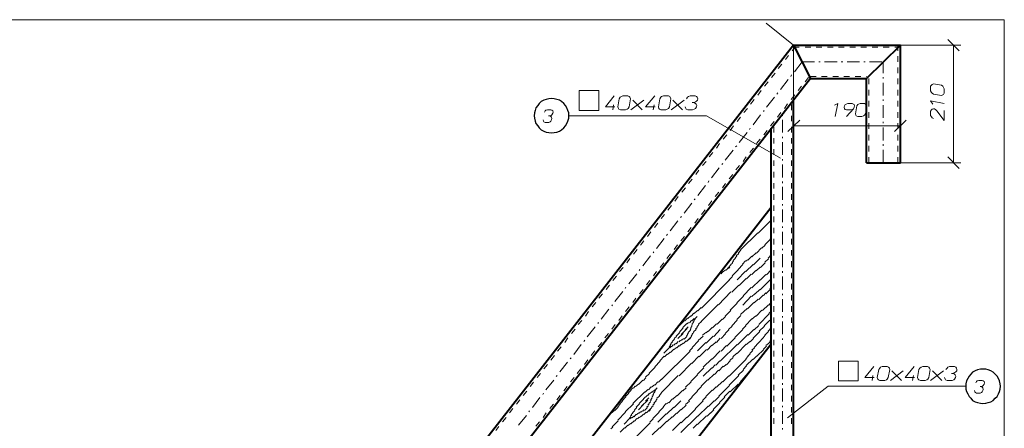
# Model space of a CAD drawing. Header units: millimetres. Extents: x 5545 to 136428, y -146986 to -36607.
# Tile 105 of 105: x 47473 to 48197, y -54994 to -54693. Entities that reach past the tile are written whole.
import ezdxf

# ---------------------------------------------------------------- set-up
doc = ezdxf.new("R2010")
doc.units = ezdxf.units.MM
doc.header["$LTSCALE"] = 8
doc.layers.add('1', color=7, linetype='Continuous')
doc.layers.add('Arc_opisy', color=18, linetype='Continuous')

msp = doc.modelspace()

# ---------------------------------------------------------------- linework, layer by layer
at = {"layer": '1', "color": 7, "lineweight": 5}
for points in [[(48042.39, -54711.839), (48022.221, -54695.86)], [(48155.809, -54707.648), (48164.191, -54716.03)], [(48042.39, -54711.839), (48042.39, -54777.061)], [(48120.972, -54711.839), (48165.501, -54711.839)], [(48120.972, -54711.839), (48120.972, -54777.061)], [(48160, -54798.54), (48160, -54711.839)], [(48048.677, -54724.15), (48042.914, -54731.484)], [(48048.677, -54724.15), (48057.845, -54724.15)], [(48060.988, -54724.15), (48062.036, -54724.15)], [(48065.179, -54724.15), (48074.347, -54724.15)], [(48077.49, -54724.15), (48078.538, -54724.15)], [(48081.681, -54724.15), (48090.849, -54724.15)], [(48093.992, -54724.15), (48095.04, -54724.15)], [(48098.183, -54724.15), (48107.351, -54724.15)], [(48108.399, -54732.532), (48108.399, -54724.15)], [(48038.461, -54737.247), (48032.699, -54744.581)], [(48040.819, -54733.841), (48040.295, -54734.889)], [(48108.399, -54736.461), (48108.399, -54735.413)], [(48108.399, -54749.034), (48108.399, -54739.604)], [(48028.246, -54750.343), (48022.483, -54757.678)], [(48030.865, -54746.938), (48030.079, -54747.986)], [(48108.399, -54752.963), (48108.399, -54751.915)], [(47859.558, -54760.297), (47859.034, -54761.345)], [(47860.082, -54759.773), (47859.558, -54760.297)], [(47861.13, -54759.511), (47860.082, -54759.773)], [(47863.749, -54759.511), (47861.13, -54759.511)], [(47864.535, -54759.773), (47863.749, -54759.511)], [(47865.059, -54760.297), (47864.535, -54759.773)], [(47865.321, -54761.345), (47865.059, -54760.297)], [(48020.65, -54760.035), (48020.126, -54760.821)], [(48108.399, -54765.536), (48108.399, -54756.106)], [(47857.986, -54766.846), (47858.248, -54767.893)], [(47862.963, -54763.964), (47861.915, -54763.964)], [(47862.963, -54763.964), (47864.011, -54763.702)], [(47863.749, -54764.488), (47862.963, -54763.964)], [(47864.273, -54765.012), (47863.749, -54764.488)], [(47863.749, -54767.893), (47864.273, -54766.846)], [(47864.011, -54763.702), (47864.535, -54763.178)], [(47864.535, -54766.06), (47864.273, -54765.012)], [(47864.273, -54766.846), (47864.535, -54766.06)], [(47864.535, -54763.178), (47865.059, -54762.131)], [(47865.059, -54762.131), (47865.321, -54761.345)], [(47978.216, -54763.964), (47876.846, -54763.964)], [(47978.216, -54763.964), (48032.699, -54795.135)], [(48018.03, -54763.178), (48012.529, -54770.513)], [(48034.27, -54763.964), (48034.27, -54762.916)], [(48034.27, -54776.275), (48034.27, -54766.846)], [(48038.199, -54775.489), (48046.843, -54767.107)], [(48125.163, -54767.107), (48116.519, -54775.489)], [(47858.248, -54767.893), (47858.51, -54768.417)], [(47858.51, -54768.417), (47859.558, -54768.941)], [(47859.558, -54768.941), (47862.177, -54768.941)], [(47862.177, -54768.941), (47863.225, -54768.417)], [(47863.225, -54768.417), (47863.749, -54767.893)], [(48010.434, -54773.132), (48009.91, -54773.918)], [(48042.39, -54771.298), (48120.972, -54771.298)], [(48108.399, -54769.465), (48108.399, -54768.417)], [(48108.399, -54782.038), (48108.399, -54772.608)], [(48008.077, -54776.275), (48002.314, -54783.61)], [(48034.27, -54780.466), (48034.27, -54779.419)], [(47997.861, -54789.372), (47992.098, -54796.706)], [(48000.48, -54785.967), (47999.695, -54786.753)], [(48034.27, -54792.777), (48034.27, -54783.348)], [(48108.399, -54785.967), (48108.399, -54784.919)], [(48108.399, -54798.54), (48108.399, -54789.11)], [(48034.27, -54796.968), (48034.27, -54795.921)], [(48164.191, -54802.731), (48155.809, -54794.087)], [(47987.645, -54802.207), (47981.883, -54809.541)], [(47990.265, -54799.064), (47989.479, -54799.85)], [(48034.27, -54809.279), (48034.27, -54799.85)], [(48120.972, -54798.54), (48165.501, -54798.54)], [(47977.43, -54815.304), (47971.929, -54822.638)], [(47980.049, -54811.899), (47979.525, -54812.947)], [(48034.27, -54813.47), (48034.27, -54812.423)], [(48034.27, -54825.781), (48034.27, -54816.352)], [(47969.834, -54824.996), (47969.31, -54825.781)], [(47967.476, -54828.401), (47961.714, -54835.735)], [(48034.27, -54829.972), (48034.27, -54828.925)], [(48034.27, -54842.284), (48034.27, -54832.854)], [(47959.88, -54838.093), (47959.094, -54838.878)], [(47957.261, -54841.236), (47951.498, -54848.57)], [(48016.197, -54850.404), (48025.626, -54840.974)], [(48025.888, -54841.498), (48025.888, -54841.236)], [(48034.27, -54846.475), (48034.27, -54845.427)], [(47947.045, -54854.333), (47941.544, -54861.667)], [(47949.664, -54851.189), (47948.879, -54851.975)], [(48003.362, -54862.715), (48015.935, -54850.142)], [(48025.102, -54854.595), (48025.888, -54853.547)], [(48034.27, -54858.786), (48034.27, -54849.356)], [(48015.149, -54865.072), (48018.816, -54861.143)], [(48019.078, -54861.405), (48021.435, -54859.309)], [(48021.173, -54859.048), (48025.364, -54854.857)], [(47937.091, -54867.168), (47931.329, -54874.502)], [(47939.449, -54864.024), (47938.925, -54864.81)], [(47997.861, -54870.573), (47999.695, -54868.739)], [(47999.433, -54868.477), (48000.48, -54867.43)], [(48000.218, -54867.168), (48002.052, -54865.334)], [(48001.528, -54865.072), (48003.624, -54862.977)], [(48008.6, -54870.311), (48011.744, -54867.43)], [(48011.744, -54867.691), (48014.887, -54864.81)], [(48012.791, -54873.716), (48017.768, -54868.739)], [(48023.531, -54868.739), (48025.888, -54866.382)], [(48034.27, -54862.977), (48034.27, -54861.929)], [(48034.27, -54875.288), (48034.27, -54865.858)], [(47992.622, -54877.645), (47996.289, -54873.716)], [(47992.622, -54873.978), (47992.884, -54873.716)], [(47994.456, -54876.335), (47995.504, -54875.288)], [(47996.289, -54873.454), (47997.337, -54872.406)], [(47997.075, -54872.144), (47998.123, -54870.835)], [(48001.528, -54877.121), (48004.933, -54873.454)], [(48004.671, -54873.192), (48007.029, -54870.835)], [(48007.291, -54871.097), (48008.338, -54870.049)], [(48007.291, -54878.693), (48012.529, -54873.454)], [(48014.887, -54878.169), (48017.768, -54875.288)], [(48018.03, -54875.55), (48021.435, -54872.144)], [(48021.173, -54871.621), (48023.793, -54869.263)], [(47926.876, -54880.264), (47921.113, -54887.599)], [(47929.233, -54877.121), (47928.709, -54877.907)], [(47987.383, -54881.05), (47988.431, -54880.003)], [(47988.955, -54880.264), (47990.265, -54878.693)], [(47990.527, -54878.955), (47992.36, -54877.383)], [(47994.98, -54884.717), (47997.337, -54882.36)], [(47997.075, -54881.836), (48001.528, -54877.383)], [(48000.742, -54884.717), (48007.029, -54878.431)], [(48007.815, -54883.932), (48011.22, -54880.526)], [(48011.744, -54880.788), (48014.625, -54877.907)], [(48018.03, -54884.717), (48021.959, -54880.788)], [(48022.483, -54881.05), (48025.888, -54877.383)], [(48034.27, -54879.479), (48034.27, -54878.431)], [(48034.27, -54891.79), (48034.27, -54882.36)], [(47919.018, -54890.218), (47918.494, -54891.004)], [(47974.549, -54905.672), (47995.242, -54884.717)], [(47996.813, -54893.885), (48002.052, -54888.646)], [(48002.314, -54888.908), (48007.553, -54883.67)], [(48005.195, -54896.505), (48011.22, -54890.48)], [(48011.744, -54890.742), (48017.768, -54884.717)], [(48017.768, -54892.052), (48025.888, -54883.932)], [(48024.841, -54891.528), (48025.888, -54890.218)], [(47916.66, -54893.361), (47910.898, -54900.696)], [(47987.122, -54903.053), (47996.289, -54893.623)], [(48000.48, -54901.743), (48005.457, -54896.767)], [(48004.933, -54903.315), (48011.22, -54896.767)], [(48011.744, -54897.028), (48013.839, -54894.933)], [(48014.101, -54894.933), (48017.506, -54891.79)], [(48016.72, -54899.124), (48019.864, -54895.981)], [(48020.126, -54896.243), (48021.959, -54894.409)], [(48021.959, -54894.933), (48025.102, -54891.79)], [(48034.27, -54895.981), (48034.27, -54894.933)], [(47909.064, -54903.053), (47908.54, -54903.839)], [(47971.929, -54907.506), (47974.287, -54905.149)], [(47974.287, -54915.364), (47986.86, -54902.791)], [(47995.765, -54906.982), (48000.742, -54902.005)], [(48008.338, -54906.196), (48013.053, -54901.481)], [(48013.315, -54901.743), (48016.197, -54898.862)], [(48019.602, -54907.244), (48023.793, -54903.053)], [(48024.055, -54903.315), (48025.888, -54901.219)], [(48034.27, -54908.292), (48034.27, -54898.862)], [(47906.445, -54906.458), (47900.682, -54913.792)], [(47964.595, -54913.269), (47966.69, -54911.173)], [(47966.952, -54911.435), (47969.048, -54909.34)], [(47969.31, -54909.601), (47971.667, -54907.244)], [(47969.572, -54913.531), (47971.405, -54911.697)], [(47969.572, -54913.531), (47970.881, -54912.221)], [(47990.003, -54914.054), (47992.36, -54911.697)], [(47992.098, -54911.435), (47996.289, -54907.244)], [(48000.48, -54914.054), (48003.624, -54910.911)], [(48003.362, -54910.387), (48008.077, -54905.934)], [(48011.744, -54913.792), (48014.625, -54911.173)], [(48014.887, -54911.435), (48019.078, -54906.982)], [(48016.72, -54917.722), (48024.317, -54909.863)], [(48024.055, -54909.601), (48025.888, -54907.768)], [(48034.27, -54912.483), (48034.27, -54911.435)], [(47896.229, -54919.293), (47890.467, -54926.627)], [(47898.849, -54916.15), (47898.325, -54916.936)], [(47957.523, -54919.293), (47961.976, -54914.578)], [(47960.928, -54919.817), (47963.809, -54916.936)], [(47962.237, -54914.84), (47964.333, -54913.007)], [(47962.499, -54921.651), (47964.857, -54919.293)], [(47964.071, -54917.198), (47965.119, -54916.15)], [(47965.643, -54916.412), (47967.214, -54914.578)], [(47966.69, -54919.817), (47967.476, -54919.031)], [(47967.214, -54918.769), (47967.738, -54918.245)], [(47967.476, -54914.84), (47969.31, -54913.269)], [(47967.476, -54917.722), (47968, -54917.198)], [(47967.738, -54916.936), (47968.786, -54916.15)], [(47968.524, -54915.888), (47969.31, -54914.84)], [(47969.048, -54914.578), (47969.834, -54913.792)], [(47970.096, -54921.127), (47971.405, -54919.817)], [(47971.143, -54919.555), (47972.715, -54917.722)], [(47972.453, -54917.46), (47974.549, -54915.364)], [(47979.525, -54922.698), (47982.407, -54919.817)], [(47982.669, -54920.079), (47985.55, -54917.198)], [(47986.074, -54917.46), (47989.741, -54913.792)], [(47994.456, -54921.389), (47997.075, -54918.769)], [(47996.813, -54918.507), (48000.742, -54914.316)], [(48004.671, -54921.127), (48007.291, -54918.507)], [(48007.029, -54918.245), (48011.744, -54913.531)], [(48013.315, -54921.651), (48016.72, -54918.245)], [(48016.982, -54922.436), (48020.911, -54918.769)], [(48020.65, -54918.507), (48024.841, -54914.316)], [(48025.102, -54914.578), (48025.888, -54913.531)], [(48034.27, -54924.794), (48034.27, -54915.364)], [(47954.379, -54927.937), (47956.213, -54926.365)], [(47955.951, -54926.104), (47958.308, -54923.746)], [(47957.261, -54927.937), (47961.19, -54924.27)], [(47958.046, -54923.484), (47961.19, -54920.079)], [(47959.618, -54925.056), (47964.071, -54920.603)], [(47961.714, -54928.461), (47963.809, -54926.365)], [(47963.547, -54926.104), (47964.595, -54924.794)], [(47963.547, -54930.033), (47967.214, -54926.365)], [(47964.333, -54924.532), (47965.119, -54923.746)], [(47964.857, -54923.484), (47966.428, -54921.913)], [(47966.167, -54921.651), (47966.69, -54921.127)], [(47966.428, -54920.603), (47966.952, -54920.079)], [(47966.952, -54926.104), (47968, -54924.794)], [(47967.738, -54924.532), (47969.048, -54923.484)], [(47968.786, -54922.96), (47970.619, -54921.389)], [(47972.191, -54929.509), (47975.858, -54926.104)], [(47975.334, -54925.58), (47977.692, -54923.484)], [(47977.954, -54923.746), (47979.263, -54922.436)], [(47977.954, -54931.342), (47983.192, -54926.104)], [(47983.716, -54926.365), (47988.431, -54921.389)], [(47988.955, -54927.937), (47992.36, -54924.532)], [(47992.098, -54924.27), (47994.718, -54921.651)], [(47999.171, -54927.151), (48004.933, -54921.389)], [(48001.004, -54932.652), (48008.6, -54925.056)], [(48008.862, -54925.58), (48013.053, -54921.389)], [(48012.529, -54927.675), (48017.506, -54922.698)], [(48019.864, -54927.413), (48021.435, -54925.58)], [(48021.173, -54925.58), (48023.793, -54922.698)], [(48023.531, -54922.436), (48025.888, -54920.079)], [(47886.014, -54932.39), (47880.513, -54939.724)], [(47888.633, -54929.247), (47888.109, -54930.033)], [(47946.783, -54938.677), (47951.236, -54934.224)], [(47950.712, -54934.224), (47951.76, -54932.914)], [(47951.236, -54934.747), (47952.284, -54933.7)], [(47951.498, -54932.652), (47952.284, -54931.866)], [(47952.022, -54931.604), (47953.332, -54930.295)], [(47952.546, -54933.962), (47953.855, -54932.652)], [(47953.07, -54930.033), (47954.641, -54928.461)], [(47954.117, -54932.914), (47955.427, -54931.604)], [(47955.951, -54931.866), (47957.523, -54930.033)], [(47956.475, -54934.747), (47958.046, -54933.176)], [(47958.046, -54930.295), (47958.832, -54929.509)], [(47958.308, -54933.7), (47959.356, -54932.39)], [(47959.094, -54929.771), (47960.404, -54928.723)], [(47959.618, -54932.652), (47961.19, -54931.342)], [(47960.666, -54928.985), (47961.452, -54927.937)], [(47961.452, -54931.604), (47963.285, -54929.771)], [(47965.119, -54928.985), (47966.428, -54927.675)], [(47967.738, -54934.486), (47972.453, -54929.771)], [(47971.667, -54937.105), (47977.692, -54930.818)], [(47978.74, -54936.581), (47982.145, -54932.914)], [(47982.407, -54933.176), (47985.288, -54930.295)], [(47985.55, -54930.818), (47988.431, -54927.675)], [(47988.431, -54944.701), (48000.742, -54932.39)], [(47988.955, -54937.367), (47992.884, -54933.176)], [(47993.146, -54933.7), (47999.433, -54927.413)], [(48000.742, -54938.938), (48007.553, -54932.128)], [(48007.815, -54932.39), (48010.172, -54930.033)], [(48010.434, -54930.295), (48012.791, -54927.937)], [(48013.315, -54934.486), (48016.72, -54930.818)], [(48016.72, -54930.818), (48019.864, -54927.413)], [(48020.126, -54935.795), (48022.483, -54933.7)], [(48021.959, -54933.176), (48023.793, -54931.604)], [(48023.793, -54931.604), (48025.102, -54930.295)], [(48024.841, -54930.033), (48025.888, -54928.723)], [(48034.27, -54928.985), (48034.27, -54927.937)], [(48034.27, -54941.296), (48034.27, -54931.866)], [(47943.902, -54944.439), (47947.045, -54941.034)], [(47945.212, -54958.06), (47966.167, -54937.367)], [(47947.307, -54941.558), (47949.403, -54939.462)], [(47949.664, -54939.724), (47951.498, -54937.891)], [(47951.76, -54938.153), (47954.117, -54935.795)], [(47954.379, -54936.057), (47956.213, -54934.486)], [(47965.643, -54937.105), (47968, -54934.747)], [(47967.476, -54946.273), (47972.715, -54941.034)], [(47972.977, -54941.558), (47978.216, -54936.057)], [(47982.407, -54943.129), (47988.431, -54937.105)], [(47997.599, -54941.558), (48000.48, -54938.677)], [(48007.291, -54942.868), (48008.862, -54941.034)], [(48008.6, -54941.034), (48010.434, -54939.2)], [(48010.172, -54938.938), (48012.268, -54936.843)], [(48011.744, -54936.581), (48013.577, -54934.747)], [(48012.529, -54943.391), (48015.149, -54941.034)], [(48015.411, -54941.034), (48020.388, -54936.057)], [(47876.06, -54945.487), (47870.297, -54952.559)], [(47878.679, -54942.082), (47877.894, -54942.868)], [(47940.235, -54948.892), (47944.164, -54944.701)], [(47958.046, -54955.441), (47967.214, -54946.011)], [(47975.858, -54949.154), (47982.145, -54942.868)], [(47982.407, -54949.678), (47984.764, -54947.32)], [(47985.026, -54947.582), (47988.169, -54944.439)], [(47987.383, -54951.773), (47990.527, -54948.368)], [(47990.789, -54948.892), (47992.622, -54947.059)], [(47992.884, -54947.32), (47995.765, -54944.439)], [(47994.98, -54955.702), (48007.553, -54943.129)], [(47995.504, -54944.177), (47997.861, -54941.82)], [(48005.195, -54950.726), (48007.815, -54948.106)], [(48007.553, -54947.844), (48012.268, -54943.129)], [(48034.27, -54945.487), (48034.27, -54944.439)], [(48034.27, -54957.798), (48034.27, -54948.368)], [(47868.464, -54955.179), (47867.678, -54955.964)], [(47933.424, -54956.488), (47936.306, -54953.607)], [(47936.044, -54953.345), (47940.497, -54949.154)], [(47945.212, -54967.752), (47957.523, -54955.179)], [(47966.69, -54959.632), (47971.667, -54954.655)], [(47971.405, -54954.393), (47976.382, -54949.416)], [(47975.858, -54955.702), (47982.145, -54949.416)], [(47979.263, -54958.584), (47983.978, -54954.131)], [(47984.24, -54954.393), (47987.122, -54951.25)], [(47990.265, -54959.893), (47994.718, -54955.441)], [(47994.98, -54962.251), (48002.052, -54955.179)], [(48001.528, -54954.917), (48005.457, -54951.25)], [(48006.505, -54955.964), (48009.91, -54952.297)], [(47865.844, -54958.584), (47860.082, -54965.656)], [(47924.518, -54964.608), (47925.828, -54963.037)], [(47926.09, -54963.299), (47928.186, -54961.465)], [(47928.448, -54961.465), (47931.329, -54958.584)], [(47931.853, -54958.846), (47933.686, -54957.012)], [(47937.877, -54963.823), (47939.973, -54961.989)], [(47940.235, -54962.251), (47942.33, -54959.893)], [(47942.854, -54960.155), (47945.212, -54957.798)], [(47962.761, -54963.823), (47966.952, -54959.893)], [(47971.405, -54966.442), (47974.549, -54963.299)], [(47974.287, -54963.037), (47979.001, -54958.322)], [(47985.55, -54963.823), (47990.003, -54959.632)], [(47987.383, -54970.371), (47995.242, -54962.513)], [(47995.765, -54967.228), (48001.528, -54961.465)], [(48001.528, -54961.989), (48003.624, -54959.893)], [(48003.362, -54959.632), (48006.505, -54956.226)], [(48034.27, -54961.989), (48034.27, -54960.941)], [(48067.798, -54963.037), (48037.937, -54986.349)], [(48169.168, -54963.037), (48067.798, -54963.037)], [(48177.026, -54959.632), (48176.502, -54960.679)], [(48177.55, -54959.108), (48177.026, -54959.632)], [(48178.598, -54958.846), (48177.55, -54959.108)], [(48181.217, -54958.846), (48178.598, -54958.846)], [(48180.431, -54963.299), (48179.646, -54963.299)], [(48180.431, -54963.299), (48181.479, -54963.037)], [(48181.217, -54963.823), (48180.431, -54963.299)], [(48182.003, -54959.108), (48181.217, -54958.846)], [(48181.479, -54963.037), (48182.003, -54962.513)], [(48182.527, -54959.632), (48182.003, -54959.108)], [(48182.003, -54962.513), (48182.527, -54961.465)], [(48182.789, -54960.679), (48182.527, -54959.632)], [(48182.527, -54961.465), (48182.789, -54960.679)], [(47858.248, -54968.275), (47857.724, -54969.061)], [(47918.756, -54970.633), (47921.113, -54968.275)], [(47920.851, -54968.014), (47922.947, -54965.918)], [(47922.685, -54965.656), (47923.995, -54964.346)], [(47923.995, -54975.872), (47932.9, -54967.228)], [(47931.853, -54972.466), (47934.734, -54969.585)], [(47933.162, -54967.49), (47934.996, -54965.394)], [(47934.996, -54969.847), (47936.044, -54968.537)], [(47935.52, -54965.656), (47937.615, -54963.561)], [(47936.306, -54968.799), (47938.139, -54967.228)], [(47938.401, -54967.49), (47940.235, -54965.656)], [(47938.401, -54970.371), (47938.925, -54969.847)], [(47938.663, -54969.585), (47939.449, -54968.537)], [(47939.187, -54968.275), (47940.235, -54967.49)], [(47939.973, -54967.228), (47940.759, -54966.18)], [(47940.497, -54965.918), (47942.068, -54964.346)], [(47940.497, -54965.918), (47941.544, -54964.87)], [(47941.806, -54971.943), (47943.64, -54970.371)], [(47943.378, -54970.109), (47945.212, -54968.014)], [(47953.594, -54972.728), (47956.475, -54969.847)], [(47956.737, -54970.109), (47960.666, -54966.18)], [(47960.928, -54966.442), (47963.285, -54964.346)], [(47967.476, -54970.895), (47971.667, -54966.704)], [(47977.692, -54970.633), (47982.407, -54965.918)], [(47982.669, -54966.18), (47985.288, -54963.561)], [(47991.313, -54970.895), (47995.504, -54966.704)], [(48034.27, -54974.3), (48034.27, -54964.87)], [(48175.455, -54966.18), (48175.717, -54967.228)], [(48175.717, -54967.228), (48176.24, -54967.752)], [(48176.24, -54967.752), (48177.026, -54968.275)], [(48177.026, -54968.275), (48179.646, -54968.275)], [(48179.646, -54968.275), (48180.693, -54967.752)], [(48180.693, -54967.752), (48181.217, -54967.228)], [(48181.741, -54964.346), (48181.217, -54963.823)], [(48181.217, -54967.228), (48181.741, -54966.18)], [(48182.003, -54965.394), (48181.741, -54964.346)], [(48181.741, -54966.18), (48182.003, -54965.394)], [(47855.629, -54971.419), (47850.128, -54978.753)], [(47912.993, -54978.229), (47914.827, -54976.396)], [(47914.565, -54976.134), (47916.398, -54974.038)], [(47916.136, -54973.776), (47919.018, -54970.895)], [(47918.494, -54981.896), (47924.518, -54976.134)], [(47926.614, -54978.491), (47928.971, -54976.134)], [(47928.186, -54980.587), (47931.853, -54976.657)], [(47928.709, -54975.872), (47931.853, -54972.728)], [(47930.543, -54977.705), (47934.996, -54973.252)], [(47933.424, -54974.038), (47935.782, -54971.681)], [(47934.21, -54978.491), (47935.52, -54977.443)], [(47934.996, -54976.919), (47936.044, -54976.134)], [(47935.782, -54975.872), (47937.091, -54974.562)], [(47936.83, -54974.038), (47937.615, -54973.514)], [(47937.091, -54973.252), (47937.877, -54972.728)], [(47937.615, -54972.466), (47938.401, -54971.681)], [(47937.877, -54978.491), (47938.925, -54977.443)], [(47938.139, -54971.157), (47938.663, -54970.633)], [(47938.663, -54976.919), (47939.973, -54975.872)], [(47939.449, -54975.61), (47941.282, -54973.776)], [(47941.021, -54973.514), (47942.068, -54972.466)], [(47946.259, -54978.229), (47948.617, -54975.872)], [(47948.879, -54976.134), (47950.188, -54975.086)], [(47950.45, -54975.348), (47953.332, -54972.466)], [(47954.379, -54978.753), (47959.356, -54973.776)], [(47959.618, -54980.587), (47963.285, -54976.919)], [(47962.761, -54976.657), (47965.643, -54974.038)], [(47965.119, -54973.776), (47967.738, -54971.157)], [(47969.834, -54979.801), (47975.858, -54973.776)], [(47971.929, -54985.039), (47979.525, -54977.705)], [(47975.334, -54973.514), (47977.954, -54970.895)], [(47979.787, -54977.967), (47983.978, -54973.776)], [(47983.192, -54980.325), (47988.169, -54975.348)], [(47984.24, -54974.038), (47987.645, -54970.633)], [(47987.907, -54975.086), (47991.836, -54971.157)], [(48034.27, -54978.491), (48034.27, -54977.443)], [(47845.675, -54984.516), (47839.913, -54991.85)], [(47848.033, -54981.11), (47847.509, -54981.896)], [(47906.969, -54984.254), (47910.374, -54980.848)], [(47910.636, -54981.11), (47913.255, -54978.491)], [(47912.993, -54988.183), (47918.756, -54982.158)], [(47922.423, -54985.039), (47923.209, -54984.254)], [(47922.947, -54983.992), (47923.995, -54982.944)], [(47923.471, -54986.349), (47924.78, -54985.039)], [(47923.733, -54982.682), (47925.566, -54980.848)], [(47925.042, -54985.563), (47926.352, -54983.992)], [(47925.304, -54980.587), (47926.876, -54978.753)], [(47926.614, -54984.254), (47928.448, -54982.682)], [(47928.709, -54982.944), (47929.757, -54981.896)], [(47928.971, -54986.087), (47930.281, -54985.039)], [(47930.019, -54982.158), (47931.067, -54981.11)], [(47930.543, -54985.039), (47931.853, -54983.73)], [(47931.329, -54981.372), (47932.115, -54980.587)], [(47932.115, -54983.992), (47933.948, -54982.158)], [(47932.639, -54980.848), (47934.734, -54978.753)], [(47934.21, -54982.682), (47938.139, -54978.753)], [(47936.044, -54981.372), (47937.091, -54980.325)], [(47938.663, -54986.873), (47943.378, -54982.158)], [(47942.33, -54989.492), (47948.617, -54983.468)], [(47943.116, -54981.896), (47946.521, -54978.491)], [(47948.879, -54983.73), (47954.117, -54978.491)], [(47953.332, -54985.825), (47956.213, -54982.944)], [(47956.475, -54983.206), (47959.356, -54980.325)], [(47959.356, -54997.089), (47971.667, -54985.039)], [(47964.071, -54986.087), (47970.096, -54980.063)], [(47971.667, -54991.326), (47978.216, -54984.778)], [(47978.74, -54985.039), (47981.097, -54982.682)], [(47981.097, -54982.944), (47983.716, -54980.587)], [(48034.27, -54990.802), (48034.27, -54981.372)], [(47908.802, -54992.898), (47913.255, -54988.445)], [(47916.136, -55010.709), (47936.83, -54990.016)], [(47917.708, -54991.064), (47921.899, -54986.611)], [(47918.232, -54993.945), (47920.327, -54991.85)], [(47920.589, -54992.112), (47922.423, -54990.54)], [(47921.637, -54986.611), (47922.685, -54985.563)], [(47921.899, -54987.135), (47923.209, -54986.087)], [(47922.685, -54990.802), (47925.042, -54988.445)], [(47925.304, -54988.707), (47926.876, -54986.873)], [(47927.4, -54987.135), (47928.709, -54985.825)], [(47936.568, -54989.492), (47938.925, -54987.135)], [(47943.902, -54993.945), (47949.141, -54988.707)], [(47949.403, -54988.969), (47953.07, -54985.563)], [(47953.332, -54995.779), (47959.356, -54989.492)], [(47959.618, -54990.016), (47963.809, -54985.825)], [(47968.524, -54993.945), (47971.405, -54991.064)], [(47907.754, -54994.469), (47909.326, -54993.16)], [(47914.827, -54996.827), (47917.97, -54993.683)], [(47938.401, -54998.922), (47943.64, -54993.683)], [(48034.27, -54994.993), (48034.27, -54993.945)]]:
    msp.add_lwpolyline(points, dxfattribs=at)
at = {"layer": '1', "color": 7, "lineweight": 40}
for points in [[(48042.39, -54711.839), (47534.327, -55363.255)], [(48042.39, -54711.839), (48120.972, -54711.839)], [(48042.39, -54711.839), (48054.701, -54736.461)], [(48096.088, -54736.461), (48120.972, -54711.839)], [(48120.972, -54798.54), (48120.972, -54711.839)], [(48054.701, -54736.461), (47551.653, -55381.33)], [(48054.701, -54736.461), (48096.088, -54736.461)], [(48096.088, -54798.54), (48096.088, -54736.461)], [(48042.39, -55139.321), (48042.39, -54751.915)], [(48025.888, -55139.321), (48025.888, -54773.132)], [(48096.088, -54798.54), (48120.972, -54798.54)], [(47781.239, -55144.821), (48025.888, -54831.282)], [(47782.81, -55243.31), (48025.888, -54931.866)]]:
    msp.add_lwpolyline(points, dxfattribs=at)
at = {"layer": '1', "color": 7, "lineweight": 18}
for points in [[(48043.7, -54712.886), (48041.343, -54716.03)], [(48042.39, -54713.41), (48046.581, -54713.41)], [(48050.772, -54713.41), (48054.963, -54713.41)], [(48058.892, -54713.41), (48063.083, -54713.41)], [(48067.274, -54713.41), (48071.465, -54713.41)], [(48075.394, -54713.41), (48079.585, -54713.41)], [(48083.776, -54713.41), (48087.967, -54713.41)], [(48091.897, -54713.41), (48096.088, -54713.41)], [(48100.279, -54713.41), (48104.47, -54713.41)], [(48108.399, -54713.41), (48112.59, -54713.41)], [(48116.781, -54713.41), (48120.972, -54713.41)], [(48119.138, -54716.03), (48119.138, -54711.839)], [(48038.723, -54719.435), (48036.366, -54722.578)], [(48119.138, -54724.15), (48119.138, -54719.959)], [(48033.746, -54725.983), (48031.127, -54729.127)], [(48119.138, -54732.532), (48119.138, -54728.341)], [(48028.77, -54732.532), (48026.15, -54735.675)], [(48053.392, -54735.675), (48050.772, -54738.818)], [(48054.701, -54734.889), (48058.892, -54734.889)], [(48062.821, -54734.889), (48067.012, -54734.889)], [(48071.203, -54734.889), (48075.394, -54734.889)], [(48079.324, -54734.889), (48083.515, -54734.889)], [(48087.706, -54734.889), (48091.897, -54734.889)], [(48095.826, -54734.889), (48096.088, -54734.889)], [(48097.659, -54740.652), (48097.659, -54736.461)], [(48119.138, -54740.652), (48119.138, -54736.461)], [(47884.442, -54745.367), (47899.111, -54745.367)], [(47884.442, -54760.035), (47884.442, -54745.367)], [(47899.111, -54745.367), (47899.111, -54760.035)], [(48018.554, -54745.367), (48015.935, -54748.772)], [(48023.531, -54738.818), (48020.911, -54742.223)], [(48048.153, -54742.223), (48045.796, -54745.367)], [(48097.659, -54749.034), (48097.659, -54744.843)], [(48119.138, -54749.034), (48119.138, -54744.843)], [(48143.76, -54741.438), (48143.236, -54742.223)], [(48143.236, -54742.223), (48143.236, -54745.629)], [(48143.236, -54745.629), (48143.76, -54746.676)], [(48144.284, -54740.914), (48143.76, -54741.438)], [(48145.332, -54740.39), (48144.284, -54740.914)], [(48151.094, -54741.438), (48145.332, -54740.39)], [(48152.142, -54742.223), (48151.094, -54741.438)], [(48152.666, -54743.009), (48152.142, -54742.223)], [(48153.19, -54744.057), (48152.666, -54743.009)], [(48153.19, -54747.2), (48153.19, -54744.057)], [(47903.825, -54757.416), (47910.374, -54749.296)], [(47914.041, -54751.391), (47912.993, -54757.416)], [(47914.827, -54750.343), (47914.041, -54751.391)], [(47915.613, -54749.82), (47914.827, -54750.343)], [(47916.66, -54749.296), (47915.613, -54749.82)], [(47920.327, -54749.296), (47916.66, -54749.296)], [(47921.375, -54749.82), (47920.327, -54749.296)], [(47921.899, -54750.343), (47921.375, -54749.82)], [(47921.375, -54757.416), (47922.423, -54751.391)], [(47922.423, -54751.391), (47921.899, -54750.343)], [(47922.685, -54759.511), (47932.115, -54752.439)], [(47923.995, -54752.439), (47930.805, -54759.511)], [(47933.424, -54757.416), (47940.235, -54749.296)], [(47943.902, -54751.391), (47942.854, -54757.416)], [(47944.688, -54750.343), (47943.902, -54751.391)], [(47945.212, -54749.82), (47944.688, -54750.343)], [(47946.521, -54749.296), (47945.212, -54749.82)], [(47950.188, -54749.296), (47946.521, -54749.296)], [(47951.236, -54749.82), (47950.188, -54749.296)], [(47950.974, -54757.416), (47952.022, -54751.391)], [(47951.498, -54750.343), (47951.236, -54749.82)], [(47952.022, -54751.391), (47951.498, -54750.343)], [(47952.284, -54759.511), (47961.714, -54752.439)], [(47953.594, -54752.439), (47960.666, -54759.511)], [(47964.333, -54750.343), (47963.547, -54751.391)], [(47965.119, -54749.82), (47964.333, -54750.343)], [(47966.167, -54749.296), (47965.119, -54749.82)], [(47969.834, -54749.296), (47966.167, -54749.296)], [(47970.881, -54749.82), (47969.834, -54749.296)], [(47971.405, -54750.343), (47970.881, -54749.82)], [(47970.881, -54753.225), (47971.667, -54752.439)], [(47971.929, -54751.391), (47971.405, -54750.343)], [(47971.667, -54752.439), (47971.929, -54751.391)], [(48013.315, -54751.915), (48010.696, -54755.32)], [(48043.176, -54748.51), (48040.557, -54751.915)], [(48097.659, -54757.154), (48097.659, -54752.963)], [(48119.138, -54757.154), (48119.138, -54752.963)], [(48153.19, -54754.796), (48143.236, -54752.963)], [(48143.236, -54752.963), (48144.808, -54755.32)], [(48143.76, -54746.676), (48144.284, -54747.2)], [(48144.284, -54747.2), (48145.332, -54747.986)], [(48145.332, -54747.986), (48151.094, -54749.034)], [(48151.094, -54749.034), (48152.142, -54748.51)], [(48152.142, -54748.51), (48152.666, -54748.248)], [(48152.666, -54748.248), (48153.19, -54747.2)], [(47899.111, -54760.035), (47884.442, -54760.035)], [(47910.898, -54757.416), (47903.825, -54757.416)], [(47909.326, -54759.511), (47909.85, -54755.844)], [(47912.993, -54757.416), (47913.517, -54758.464)], [(47913.517, -54758.464), (47913.779, -54758.987)], [(47913.779, -54758.987), (47915.089, -54759.511)], [(47915.089, -54759.511), (47918.756, -54759.511)], [(47918.756, -54759.511), (47919.804, -54758.987)], [(47919.804, -54758.987), (47920.589, -54758.464)], [(47920.589, -54758.464), (47921.375, -54757.416)], [(47940.497, -54757.416), (47933.424, -54757.416)], [(47938.925, -54759.511), (47939.711, -54755.844)], [(47942.854, -54757.416), (47943.116, -54758.464)], [(47943.116, -54758.464), (47943.64, -54758.987)], [(47943.64, -54758.987), (47944.688, -54759.511)], [(47944.688, -54759.511), (47948.355, -54759.511)], [(47948.355, -54759.511), (47949.403, -54758.987)], [(47949.403, -54758.987), (47950.188, -54758.464)], [(47950.188, -54758.464), (47950.974, -54757.416)], [(47962.499, -54757.416), (47963.023, -54758.464)], [(47963.023, -54758.464), (47963.285, -54758.987)], [(47963.285, -54758.987), (47964.595, -54759.511)], [(47964.595, -54759.511), (47968, -54759.511)], [(47969.048, -54754.273), (47967.738, -54754.273)], [(47968, -54759.511), (47969.31, -54758.987)], [(47969.048, -54754.273), (47970.096, -54753.749)], [(47970.096, -54754.796), (47969.048, -54754.273)], [(47969.31, -54758.987), (47970.096, -54758.464)], [(47970.096, -54753.749), (47970.881, -54753.225)], [(47970.619, -54755.32), (47970.096, -54754.796)], [(47970.096, -54758.464), (47970.881, -54757.416)], [(47971.143, -54756.368), (47970.619, -54755.32)], [(47970.881, -54757.416), (47971.143, -54756.368)], [(48008.338, -54758.464), (48005.719, -54761.607)], [(48037.937, -54755.058), (48035.58, -54758.464)], [(48040.819, -54759.773), (48040.819, -54755.582)], [(48074.871, -54754.796), (48072.513, -54756.106)], [(48073.037, -54764.488), (48074.871, -54754.796)], [(48079.847, -54756.63), (48079.585, -54757.678)], [(48079.585, -54757.678), (48079.847, -54758.725)], [(48080.371, -54755.582), (48079.847, -54756.63)], [(48079.847, -54758.725), (48080.371, -54759.249)], [(48081.157, -54755.32), (48080.371, -54755.582)], [(48080.371, -54759.249), (48081.419, -54759.511)], [(48082.205, -54754.796), (48081.157, -54755.32)], [(48086.396, -54758.725), (48081.419, -54764.488)], [(48081.419, -54759.511), (48084.562, -54759.511)], [(48085.348, -54754.796), (48082.205, -54754.796)], [(48084.562, -54759.511), (48085.61, -54759.249)], [(48086.396, -54755.32), (48085.348, -54754.796)], [(48085.61, -54759.249), (48086.396, -54758.725)], [(48086.92, -54755.582), (48086.396, -54755.32)], [(48086.396, -54758.725), (48086.92, -54757.678)], [(48087.182, -54756.63), (48086.92, -54755.582)], [(48086.92, -54757.678), (48087.182, -54756.63)], [(48089.015, -54756.63), (48087.967, -54762.393)], [(48089.539, -54755.582), (48089.015, -54756.63)], [(48090.063, -54755.32), (48089.539, -54755.582)], [(48091.373, -54754.796), (48090.063, -54755.32)], [(48094.516, -54754.796), (48091.373, -54754.796)], [(48095.302, -54755.32), (48094.516, -54754.796)], [(48095.826, -54755.582), (48095.302, -54755.32)], [(48095.302, -54762.393), (48096.349, -54756.63)], [(48096.349, -54756.63), (48095.826, -54755.582)], [(48143.76, -54759.511), (48143.236, -54760.559)], [(48144.284, -54758.987), (48143.76, -54759.511)], [(48145.332, -54758.725), (48144.284, -54758.987)], [(48146.118, -54758.725), (48145.332, -54758.725)], [(48147.165, -54759.511), (48146.118, -54758.725)], [(48147.689, -54760.297), (48147.165, -54759.511)], [(48153.19, -54767.369), (48147.689, -54760.297)], [(48153.19, -54760.035), (48153.19, -54767.369)], [(48003.362, -54765.012), (48000.742, -54768.155)], [(48032.961, -54761.607), (48030.603, -54765.012)], [(48040.819, -54767.893), (48040.819, -54763.964)], [(48087.967, -54762.393), (48088.229, -54763.44)], [(48088.229, -54763.44), (48088.491, -54763.964)], [(48088.491, -54763.964), (48089.539, -54764.488)], [(48089.539, -54764.488), (48092.682, -54764.488)], [(48092.682, -54764.488), (48093.73, -54763.964)], [(48093.73, -54763.964), (48094.516, -54763.44)], [(48094.516, -54763.44), (48095.302, -54762.393)], [(48097.659, -54765.536), (48097.659, -54761.345)], [(48119.138, -54765.536), (48119.138, -54761.345)], [(48143.236, -54760.559), (48143.236, -54763.702)], [(48143.236, -54763.702), (48143.76, -54764.75)], [(48143.76, -54764.75), (48144.284, -54765.536)], [(48144.284, -54765.536), (48145.332, -54766.06)], [(47998.123, -54771.298), (47995.765, -54774.704)], [(48023.007, -54774.704), (48020.388, -54777.847)], [(48027.984, -54768.155), (48025.364, -54771.298)], [(48027.722, -54776.275), (48027.722, -54772.084)], [(48040.819, -54776.275), (48040.819, -54772.084)], [(48097.659, -54773.656), (48097.659, -54769.465)], [(48119.138, -54773.656), (48119.138, -54769.465)], [(47993.146, -54777.847), (47990.527, -54781.252)], [(48017.768, -54781.252), (48015.149, -54784.395)], [(48027.722, -54784.395), (48027.722, -54780.466)], [(48040.819, -54784.395), (48040.819, -54780.466)], [(48097.659, -54782.038), (48097.659, -54777.847)], [(48119.138, -54782.038), (48119.138, -54777.847)], [(47987.907, -54784.395), (47985.55, -54787.801)], [(48012.791, -54787.801), (48010.172, -54790.944)], [(48027.722, -54792.777), (48027.722, -54788.586)], [(48040.819, -54792.777), (48040.819, -54788.586)], [(48097.659, -54790.158), (48097.659, -54785.967)], [(48119.138, -54790.158), (48119.138, -54785.967)], [(47982.931, -54790.944), (47980.311, -54794.087)], [(48007.553, -54794.087), (48005.195, -54797.492)], [(48097.659, -54798.54), (48097.659, -54794.349)], [(48119.138, -54798.54), (48119.138, -54794.349)], [(47977.954, -54797.492), (47975.334, -54800.635)], [(48002.576, -54800.635), (47999.956, -54803.779)], [(48027.722, -54800.897), (48027.722, -54796.968)], [(48040.819, -54800.897), (48040.819, -54796.968)], [(47967.738, -54810.589), (47965.119, -54813.732)], [(47972.715, -54804.041), (47970.358, -54807.184)], [(47997.599, -54807.184), (47994.98, -54810.327)], [(48027.722, -54809.279), (48027.722, -54805.088)], [(48040.819, -54809.279), (48040.819, -54805.088)], [(47962.761, -54816.876), (47960.142, -54820.281)], [(47992.36, -54813.732), (47990.003, -54816.876)], [(48027.722, -54817.399), (48027.722, -54813.47)], [(48040.819, -54817.399), (48040.819, -54813.47)], [(47957.523, -54823.424), (47954.903, -54826.829)], [(47987.383, -54820.281), (47984.764, -54823.424)], [(48027.722, -54825.781), (48027.722, -54821.59)], [(48040.819, -54825.781), (48040.819, -54821.59)], [(47952.546, -54829.972), (47949.926, -54833.378)], [(47982.145, -54826.567), (47979.787, -54829.972)], [(48027.722, -54833.902), (48027.722, -54829.972)], [(48040.819, -54833.902), (48040.819, -54829.972)], [(47947.307, -54836.521), (47944.95, -54839.664)], [(47972.191, -54839.664), (47969.572, -54843.069)], [(47977.168, -54833.116), (47974.549, -54836.521)], [(48027.722, -54842.284), (48027.722, -54838.093)], [(48040.819, -54842.284), (48040.819, -54838.093)], [(47942.33, -54843.069), (47939.973, -54846.213)], [(47966.952, -54846.213), (47964.595, -54849.356)], [(48027.722, -54850.404), (48027.722, -54846.475)], [(48040.819, -54850.404), (48040.819, -54846.475)], [(47937.353, -54849.356), (47934.734, -54852.761)], [(47961.976, -54852.761), (47959.356, -54855.904)], [(48027.722, -54858.786), (48027.722, -54854.595)], [(48040.819, -54858.786), (48040.819, -54854.595)], [(47932.115, -54855.904), (47929.757, -54859.309)], [(47956.999, -54859.048), (47954.379, -54862.453)], [(47921.899, -54869.001), (47919.542, -54872.144)], [(47927.138, -54862.453), (47924.518, -54865.858)], [(47951.76, -54865.596), (47949.141, -54869.001)], [(48027.722, -54866.906), (48027.722, -54862.977)], [(48040.819, -54866.906), (48040.819, -54862.977)], [(47916.922, -54875.55), (47914.303, -54878.693)], [(47946.783, -54872.144), (47944.164, -54875.55)], [(48027.722, -54875.288), (48027.722, -54871.097)], [(48040.819, -54875.288), (48040.819, -54871.097)], [(47911.945, -54882.098), (47909.326, -54885.241)], [(47941.544, -54878.693), (47939.187, -54881.836)], [(48027.722, -54883.408), (48027.722, -54879.479)], [(48040.819, -54883.408), (48040.819, -54879.479)], [(47906.969, -54888.646), (47904.349, -54891.79)], [(47936.568, -54885.241), (47934.21, -54888.385)], [(48027.722, -54891.79), (48027.722, -54887.599)], [(48040.819, -54891.79), (48040.819, -54887.599)], [(47901.73, -54894.933), (47899.111, -54898.338)], [(47931.591, -54891.79), (47928.971, -54894.933)], [(48027.722, -54899.91), (48027.722, -54895.981)], [(48040.819, -54899.91), (48040.819, -54895.981)], [(47896.753, -54901.481), (47894.134, -54904.625)], [(47921.375, -54904.625), (47918.756, -54908.03)], [(47926.352, -54898.338), (47923.995, -54901.481)], [(48027.722, -54908.292), (48027.722, -54904.101)], [(48040.819, -54908.292), (48040.819, -54904.101)], [(47891.514, -54908.03), (47889.157, -54911.435)], [(47916.136, -54911.173), (47913.779, -54914.578)], [(48027.722, -54916.412), (48027.722, -54912.483)], [(48040.819, -54916.412), (48040.819, -54912.483)], [(47886.538, -54914.578), (47883.918, -54917.722)], [(47911.16, -54917.722), (47908.54, -54921.127)], [(47881.561, -54921.127), (47878.941, -54924.27)], [(47906.183, -54924.27), (47903.563, -54927.413)], [(48027.722, -54924.794), (48027.722, -54920.603)], [(48040.819, -54924.794), (48040.819, -54920.603)], [(47871.345, -54933.962), (47868.726, -54937.367)], [(47876.322, -54927.413), (47873.965, -54930.818)], [(47901.206, -54930.818), (47898.587, -54933.962)], [(48027.722, -54932.914), (48027.722, -54928.985)], [(48040.819, -54932.914), (48040.819, -54928.985)], [(47866.368, -54940.51), (47863.749, -54943.915)], [(47895.967, -54937.105), (47893.348, -54940.51)], [(48027.722, -54941.296), (48027.722, -54937.105)], [(48040.819, -54941.296), (48040.819, -54937.105)], [(47861.13, -54947.059), (47858.51, -54950.202)], [(47890.99, -54943.653), (47888.371, -54947.059)], [(48027.722, -54949.416), (48027.722, -54945.487)], [(48040.819, -54949.416), (48040.819, -54945.487)], [(48075.394, -54944.701), (48089.801, -54944.701)], [(48075.394, -54959.108), (48075.394, -54944.701)], [(48089.801, -54944.701), (48089.801, -54959.108)], [(48094.778, -54956.75), (48101.326, -54948.63)], [(48107.613, -54948.63), (48106.303, -54949.154)], [(48111.28, -54948.63), (48107.613, -54948.63)], [(48112.328, -54949.154), (48111.28, -54948.63)], [(48124.377, -54956.75), (48131.187, -54948.63)], [(48137.474, -54948.63), (48136.164, -54949.154)], [(48140.879, -54948.63), (48137.474, -54948.63)], [(48141.927, -54949.154), (48140.879, -54948.63)], [(48157.119, -54948.63), (48155.809, -54949.154)], [(48160.786, -54948.63), (48157.119, -54948.63)], [(48161.834, -54949.154), (48160.786, -54948.63)], [(47856.153, -54953.607), (47853.533, -54956.75)], [(47885.752, -54950.202), (47883.132, -54953.607)], [(48027.722, -54957.798), (48027.722, -54953.607)], [(48040.819, -54957.798), (48040.819, -54953.607)], [(48100.279, -54958.846), (48100.802, -54955.179)], [(48104.993, -54950.726), (48103.946, -54956.75)], [(48105.779, -54949.678), (48104.993, -54950.726)], [(48106.303, -54949.154), (48105.779, -54949.678)], [(48112.066, -54956.75), (48113.113, -54950.726)], [(48112.852, -54949.678), (48112.328, -54949.154)], [(48113.113, -54950.726), (48112.852, -54949.678)], [(48113.637, -54958.846), (48123.067, -54951.773)], [(48114.685, -54951.773), (48121.757, -54958.846)], [(48129.877, -54958.846), (48130.663, -54955.179)], [(48134.592, -54950.726), (48133.545, -54956.75)], [(48135.378, -54949.678), (48134.592, -54950.726)], [(48136.164, -54949.154), (48135.378, -54949.678)], [(48142.45, -54949.678), (48141.927, -54949.154)], [(48141.927, -54956.75), (48142.974, -54950.726)], [(48142.974, -54950.726), (48142.45, -54949.678)], [(48143.236, -54958.846), (48152.666, -54951.773)], [(48144.546, -54951.773), (48151.356, -54958.846)], [(48155.285, -54949.678), (48154.5, -54950.726)], [(48155.809, -54949.154), (48155.285, -54949.678)], [(48159.738, -54953.607), (48158.691, -54953.607)], [(48159.738, -54953.607), (48161.048, -54953.083)], [(48160.786, -54954.131), (48159.738, -54953.607)], [(48161.31, -54954.655), (48160.786, -54954.131)], [(48161.048, -54953.083), (48161.834, -54952.559)], [(48161.834, -54955.702), (48161.31, -54954.655)], [(48161.572, -54956.75), (48161.834, -54955.702)], [(48162.358, -54949.678), (48161.834, -54949.154)], [(48161.834, -54952.559), (48162.62, -54951.773)], [(48162.62, -54950.726), (48162.358, -54949.678)], [(48162.62, -54951.773), (48162.62, -54950.726)], [(47850.914, -54960.155), (47848.557, -54963.299)], [(47875.798, -54963.299), (47873.179, -54966.442)], [(47880.775, -54956.75), (47878.156, -54959.893)], [(48027.722, -54965.918), (48027.722, -54961.989)], [(48040.819, -54965.918), (48040.819, -54961.989)], [(48089.801, -54959.108), (48075.394, -54959.108)], [(48101.588, -54956.75), (48094.778, -54956.75)], [(48103.946, -54956.75), (48104.47, -54957.798)], [(48104.47, -54957.798), (48104.731, -54958.322)], [(48104.731, -54958.322), (48105.779, -54958.846)], [(48105.779, -54958.846), (48109.446, -54958.846)], [(48109.446, -54958.846), (48110.756, -54958.322)], [(48110.756, -54958.322), (48111.28, -54957.798)], [(48111.28, -54957.798), (48112.066, -54956.75)], [(48131.449, -54956.75), (48124.377, -54956.75)], [(48133.545, -54956.75), (48134.068, -54957.798)], [(48134.068, -54957.798), (48134.592, -54958.322)], [(48134.592, -54958.322), (48135.64, -54958.846)], [(48135.64, -54958.846), (48139.307, -54958.846)], [(48139.307, -54958.846), (48140.355, -54958.322)], [(48140.355, -54958.322), (48141.141, -54957.798)], [(48141.141, -54957.798), (48141.927, -54956.75)], [(48153.452, -54956.75), (48153.976, -54957.798)], [(48153.976, -54957.798), (48154.238, -54958.322)], [(48154.238, -54958.322), (48155.285, -54958.846)], [(48155.285, -54958.846), (48158.953, -54958.846)], [(48158.953, -54958.846), (48160.262, -54958.322)], [(48160.262, -54958.322), (48160.786, -54957.798)], [(48160.786, -54957.798), (48161.572, -54956.75)], [(47845.937, -54966.704), (47843.318, -54969.847)], [(47870.559, -54969.847), (47868.202, -54972.99)], [(48027.722, -54974.3), (48027.722, -54970.109)], [(48040.819, -54974.3), (48040.819, -54970.109)], [(47840.96, -54972.99), (47838.341, -54976.396)], [(47865.583, -54976.396), (47862.963, -54979.539)], [(47835.722, -54979.539), (47833.364, -54982.682)], [(47860.344, -54982.682), (47857.986, -54986.087)], [(48027.722, -54982.42), (48027.722, -54978.491)], [(48040.819, -54982.42), (48040.819, -54978.491)], [(47830.745, -54986.087), (47828.125, -54989.23)], [(47855.367, -54989.23), (47852.748, -54992.374)], [(48027.722, -54990.802), (48027.722, -54986.611)], [(48040.819, -54990.802), (48040.819, -54986.611)], [(47825.506, -54992.636), (47823.149, -54995.779)]]:
    msp.add_lwpolyline(points, dxfattribs=at)
at = {"layer": '1', "color": 7, "lineweight": 25}
for points in [[(47858.51, -54752.439), (47856.677, -54753.487)], [(47860.344, -54751.915), (47858.51, -54752.439)], [(47862.177, -54751.391), (47860.344, -54751.915)], [(47864.273, -54751.129), (47862.177, -54751.391)], [(47866.106, -54751.391), (47864.273, -54751.129)], [(47868.202, -54751.915), (47866.106, -54751.391)], [(47870.035, -54752.439), (47868.202, -54751.915)], [(47871.607, -54753.487), (47870.035, -54752.439)], [(47852.224, -54760.035), (47851.7, -54761.869)], [(47852.748, -54758.202), (47852.224, -54760.035)], [(47854.057, -54756.368), (47852.748, -54758.202)], [(47855.105, -54754.796), (47854.057, -54756.368)], [(47856.677, -54753.487), (47855.105, -54754.796)], [(47873.179, -54754.796), (47871.607, -54753.487)], [(47874.488, -54756.368), (47873.179, -54754.796)], [(47875.536, -54758.202), (47874.488, -54756.368)], [(47876.322, -54760.035), (47875.536, -54758.202)], [(47876.846, -54761.869), (47876.322, -54760.035)], [(47851.7, -54761.869), (47851.438, -54763.964)], [(47851.438, -54763.964), (47851.7, -54765.798)], [(47851.7, -54765.798), (47852.224, -54767.893)], [(47876.322, -54767.893), (47876.846, -54765.798)], [(47876.846, -54763.964), (47876.846, -54761.869)], [(47876.846, -54765.798), (47876.846, -54763.964)], [(47852.224, -54767.893), (47852.748, -54769.727)], [(47852.748, -54769.727), (47854.057, -54771.298)], [(47854.057, -54771.298), (47855.105, -54772.87)], [(47855.105, -54772.87), (47856.677, -54774.18)], [(47856.677, -54774.18), (47858.51, -54775.228)], [(47870.035, -54775.228), (47871.607, -54774.18)], [(47871.607, -54774.18), (47873.179, -54772.87)], [(47873.179, -54772.87), (47874.488, -54771.298)], [(47874.488, -54771.298), (47875.536, -54769.727)], [(47875.536, -54769.727), (47876.322, -54767.893)], [(47858.51, -54775.228), (47860.344, -54776.013)], [(47860.344, -54776.013), (47862.177, -54776.275)], [(47862.177, -54776.275), (47864.273, -54776.537)], [(47864.273, -54776.537), (47866.106, -54776.275)], [(47866.106, -54776.275), (47868.202, -54776.013)], [(47868.202, -54776.013), (47870.035, -54775.228)], [(48171.526, -54955.702), (48170.478, -54957.274)], [(48172.835, -54954.131), (48171.526, -54955.702)], [(48174.145, -54952.821), (48172.835, -54954.131)], [(48175.978, -54951.773), (48174.145, -54952.821)], [(48177.812, -54950.988), (48175.978, -54951.773)], [(48179.908, -54950.464), (48177.812, -54950.988)], [(48181.741, -54950.464), (48179.908, -54950.464)], [(48183.837, -54950.464), (48181.741, -54950.464)], [(48185.67, -54950.988), (48183.837, -54950.464)], [(48187.504, -54951.773), (48185.67, -54950.988)], [(48189.337, -54952.821), (48187.504, -54951.773)], [(48190.647, -54954.131), (48189.337, -54952.821)], [(48192.219, -54955.702), (48190.647, -54954.131)], [(48193.266, -54957.274), (48192.219, -54955.702)], [(48169.692, -54959.108), (48169.168, -54961.203)], [(48169.168, -54961.203), (48169.168, -54963.037)], [(48169.168, -54963.037), (48169.168, -54965.132)], [(48170.478, -54957.274), (48169.692, -54959.108)], [(48193.79, -54959.108), (48193.266, -54957.274)], [(48194.314, -54961.203), (48193.79, -54959.108)], [(48194.576, -54963.037), (48194.314, -54961.203)], [(48194.314, -54965.132), (48194.576, -54963.037)], [(48169.168, -54965.132), (48169.692, -54966.966)], [(48169.692, -54966.966), (48170.478, -54968.799)], [(48170.478, -54968.799), (48171.526, -54970.633)], [(48192.219, -54970.633), (48193.266, -54968.799)], [(48193.266, -54968.799), (48193.79, -54966.966)], [(48193.79, -54966.966), (48194.314, -54965.132)], [(48171.526, -54970.633), (48172.835, -54971.943)], [(48172.835, -54971.943), (48174.145, -54973.514)], [(48174.145, -54973.514), (48175.978, -54974.562)], [(48175.978, -54974.562), (48177.812, -54975.086)], [(48177.812, -54975.086), (48179.908, -54975.61)], [(48179.908, -54975.61), (48181.741, -54975.872)], [(48181.741, -54975.872), (48183.837, -54975.61)], [(48183.837, -54975.61), (48185.67, -54975.086)], [(48185.67, -54975.086), (48187.504, -54974.562)], [(48187.504, -54974.562), (48189.337, -54973.514)], [(48189.337, -54973.514), (48190.647, -54971.943)], [(48190.647, -54971.943), (48192.219, -54970.633)]]:
    msp.add_lwpolyline(points, dxfattribs=at)
at = {"layer": 'Arc_opisy', "color": 250, "lineweight": 20, "ltscale": 0.5}
msp.add_line((45271.182, -54693.172), (48197.44, -54693.172), dxfattribs=at)
at = {"layer": 'Arc_opisy', "color": 170, "lineweight": 20, "ltscale": 0.5}
msp.add_line((48197.44, -54693.172), (48197.44, -56771.362), dxfattribs=at)

doc.saveas('drawing.dxf')
